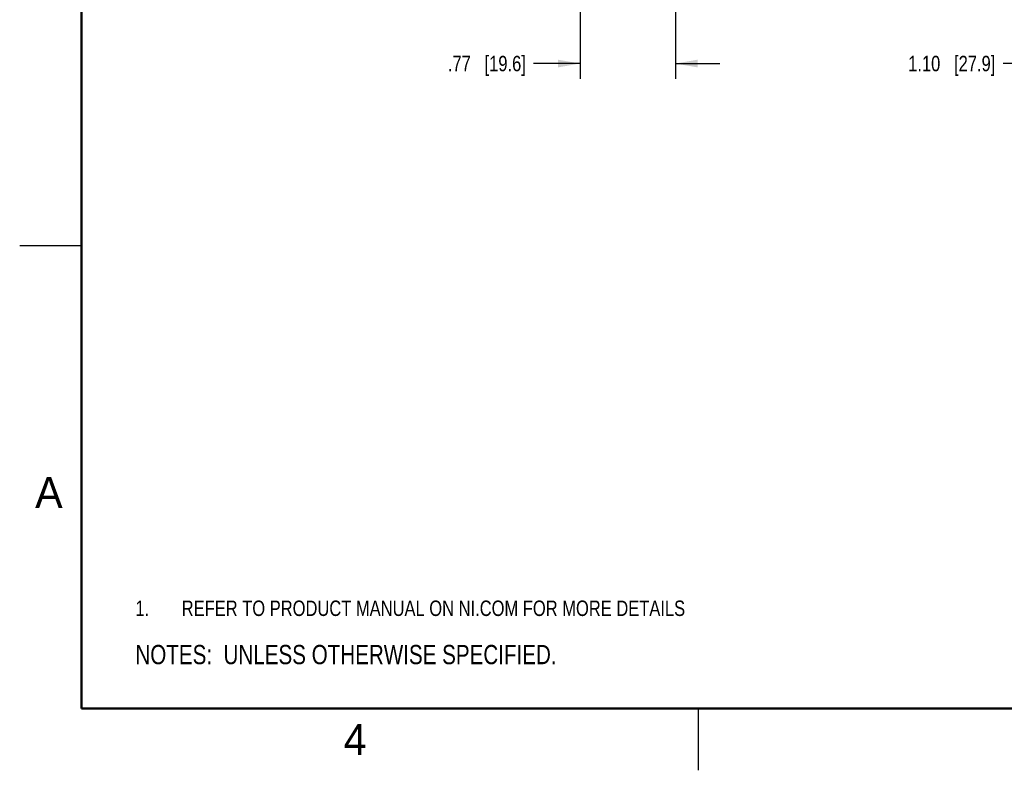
# Model space of a CAD drawing. Header units: inches. Extents: x 0 to 22, y 0 to 17.
# Tile 1 of 29: x 0 to 8, y 0 to 6.1. Entities that reach past the tile are written whole.
import ezdxf

# ---------------------------------------------------------------- set-up
doc = ezdxf.new("R2010")
doc.units = ezdxf.units.IN
doc.header["$LTSCALE"] = 1.21
doc.header["$MEASUREMENT"] = 0
doc.layers.get('0').update_dxf_attribs({"linetype": 'CONTINUOUS'})
doc.layers.add('DETAIL', color=7, linetype='CONTINUOUS')
doc.layers.add('DIMENSIONS', color=7, linetype='CONTINUOUS')
doc.styles.get("Standard").update_dxf_attribs({"font": 'txt', "width": 0.8})
doc.styles.add('TEXTSTYLE_2', font='txt')
doc.dimstyles.new('DIMSTYLE_1', dxfattribs={"dimtxt": 0.125, "dimasz": 0.18, "dimexe": 0.125, "dimexo": 0.0625, "dimgap": 0.0625, "dimtad": 0, "dimtih": 1, "dimtoh": 1, "dimzin": 4, "dimdsep": 46, "dimtxsty": 'STANDARD', "dimblk": '_FILLED', "dimblk1": '_FILLED', "dimblk2": '_FILLED', "dimcen": 0.09, "dimadec": 0, "dimazin": 0, "dimtp": 0.001, "dimtm": 0.001, "dimtfac": 1, "dimtofl": 0, "dimtmove": 0, "dimatfit": 3, "dimldrblk": '_FILLED', "dimfxl": 1, "dimtolj": 1, "dimtzin": 4, "dimarcsym": 0})

# ---------------------------------------------------------------- blocks, each defined once
blk = doc.blocks.new('SYMBOL_9_BL0', base_point=(3.6251, 1.3124))
at = {"color": 2, "linetype": 'CONTINUOUS', "width": 0.8}
for s, p in [('1.', (0.9376, 1.2498)), ('REFER TO PRODUCT MANUAL ON NI.COM FOR MORE DETAILS', (1.3125, 1.25))]:
    blk.add_text(s, height=0.125, dxfattribs=at).set_placement(p)
blk = doc.blocks.new('_FILLED')
at = {"color": 0, "linetype": 'BYBLOCK'}
blk.add_solid([(0, 0), (-1, 0.174), (-1, -0.174)], dxfattribs=at)
blk = doc.blocks.new('*D0')
at = {"layer": 'DIMENSIONS', "color": 2, "linetype": 'CONTINUOUS'}
for p, q in [((4.54, 7.3486), (4.54, 5.5999)), ((5.313, 7.2589), (5.313, 5.5999)), ((4.54, 5.7249), (4.1635, 5.7249)), ((5.313, 5.7249), (5.673, 5.7249))]:
    blk.add_line(p, q, dxfattribs=at)
at = {"layer": 'DIMENSIONS', "color": 2, "linetype": 'CONTINUOUS', "xscale": 0.18, "yscale": 0.18, "zscale": 0.18}
blk.add_blockref('_FILLED', (4.54, 5.7249), dxfattribs=at)
at = {"layer": 'DIMENSIONS', "color": 2, "linetype": 'CONTINUOUS', "xscale": 0.18, "yscale": 0.18, "zscale": 0.18, "rotation": 180}
blk.add_blockref('_FILLED', (5.313, 5.7249), dxfattribs=at)
at = {"layer": 'DIMENSIONS', "color": 2, "linetype": 'CONTINUOUS', "insert": (4.101, 5.7874), "char_height": 0.125, "width": 1.025, "attachment_point": 3, "line_spacing_factor": 0.9}
blk.add_mtext('.77{\\Ftxt.shx;\\W1.000000;\\H0.125000; }[19.6]', dxfattribs=at)
blk = doc.blocks.new('*D4')
at = {"layer": 'DIMENSIONS', "color": 2, "linetype": 'CONTINUOUS'}
for p, q in [((8.2982, 9.3134), (8.2982, 5.5999)), ((9.3946, 6.9874), (9.3946, 5.5999)), ((8.2982, 5.7249), (7.9671, 5.7249)), ((9.3946, 5.7249), (9.7546, 5.7249))]:
    blk.add_line(p, q, dxfattribs=at)
at = {"layer": 'DIMENSIONS', "color": 2, "linetype": 'CONTINUOUS', "xscale": 0.18, "yscale": 0.18, "zscale": 0.18}
blk.add_blockref('_FILLED', (8.2982, 5.7249), dxfattribs=at)
at = {"layer": 'DIMENSIONS', "color": 2, "linetype": 'CONTINUOUS', "xscale": 0.18, "yscale": 0.18, "zscale": 0.18, "rotation": 180}
blk.add_blockref('_FILLED', (9.3946, 5.7249), dxfattribs=at)
at = {"layer": 'DIMENSIONS', "color": 2, "linetype": 'CONTINUOUS', "insert": (7.9046, 5.7874), "char_height": 0.125, "width": 1.125, "attachment_point": 3, "line_spacing_factor": 0.9}
blk.add_mtext('1.10{\\Ftxt.shx;\\W1.000000;\\H0.125000; }[27.9]', dxfattribs=at)
blk = doc.blocks.new('SYMBOL_4_BL1', base_point=(3.1215, 0.9375))
at = {"layer": 'DETAIL', "color": 2, "linetype": 'CONTINUOUS', "width": 0.8}
blk.add_text('NOTES:  UNLESS OTHERWISE SPECIFIED.', height=0.156, dxfattribs=at).set_placement((0.9375, 0.8595))

msp = doc.modelspace()

# ---------------------------------------------------------------- linework, layer by layer
at = {"color": 2, "linetype": 'CONTINUOUS'}
for p, q in [((0, 4.25), (0.5, 4.25)), ((5.5, 0), (5.5, 0.5))]:
    msp.add_line(p, q, dxfattribs=at)
at = {"color": 7, "linetype": 'CONTINUOUS', "const_width": 0.02}
for points in [[(0.5, 16.5), (0.5, 0.5)], [(0.5, 0.5), (21.5, 0.5)]]:
    msp.add_lwpolyline(points, dxfattribs=at)

# ---------------------------------------------------------------- block references
at = {"color": 2, "linetype": 'CONTINUOUS'}
msp.add_blockref('SYMBOL_9_BL0', (3.6251, 1.3124), dxfattribs=at)
at = {"layer": 'DETAIL', "color": 2, "linetype": 'CONTINUOUS'}
msp.add_blockref('SYMBOL_4_BL1', (3.1215, 0.9375), dxfattribs=at)

# ---------------------------------------------------------------- texts
at = {"color": 2, "linetype": 'CONTINUOUS', "char_height": 0.25, "width": 0.25, "attachment_point": 1, "line_spacing_factor": 0.9, "style": 'TEXTSTYLE_2'}
for s, insert in [('A', (0.125, 2.375)), ('4', (2.625, 0.375))]:
    msp.add_mtext(s, dxfattribs=dict(at, insert=insert))

# ---------------------------------------------------------------- dimensions: what is measured, and where the dimension line sits
at = {"layer": 'DIMENSIONS', "color": 2, "linetype": 'CONTINUOUS'}
for base, p1, p2, picture, middle in [((9.3946, 5.7249), (8.2982, 9.3759), (9.3946, 7.0499), '*D4', (7.3421, 5.7249)), ((5.313, 5.7249), (4.54, 7.4111), (5.313, 7.3214), '*D0', (3.5885, 5.7249))]:
    dim = msp.add_linear_dim(base=base, p1=p1, p2=p2, dimstyle='DIMSTYLE_1', dxfattribs=at)
    dim.commit()
    dim.dimension.update_dxf_attribs({"geometry": picture, "text_midpoint": middle, "dimtype": 160})

doc.saveas('drawing.dxf')
